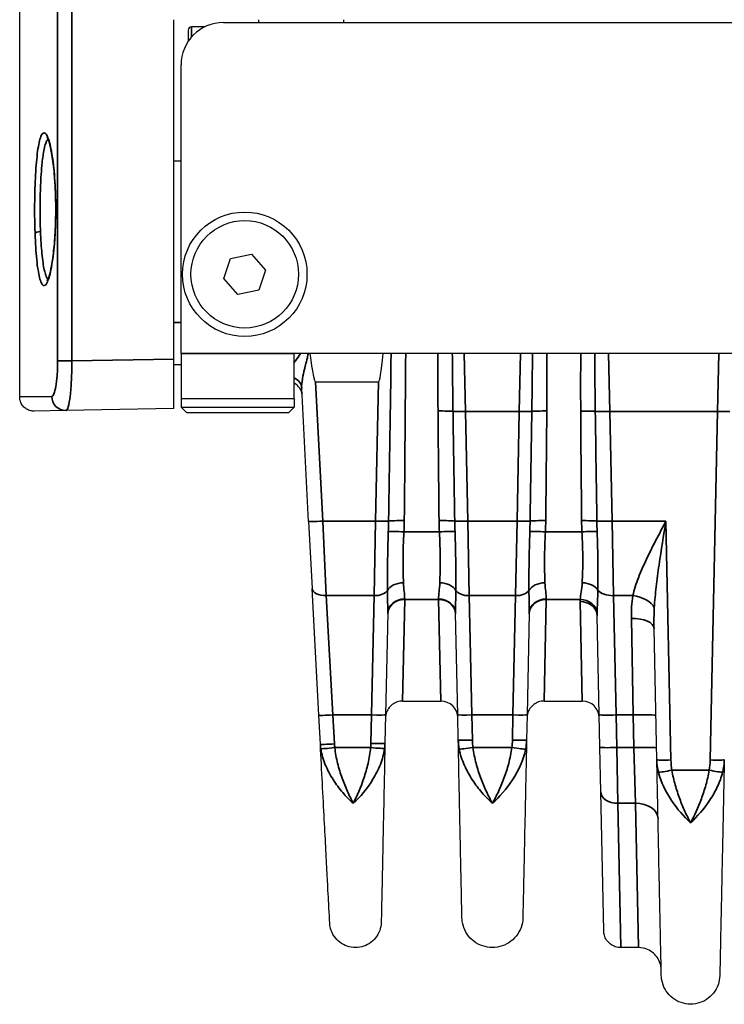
# Model space of a CAD drawing. Header units: millimetres. Extents: x 399 to 6233, y -1870 to 1602.
# Tile 66 of 256: x 4735 to 4760, y -1708 to -1673. Entities that reach past the tile are written whole.
import ezdxf

# ---------------------------------------------------------------- set-up
doc = ezdxf.new("R2010")
doc.units = ezdxf.units.MM
doc.layers.add('可見 (ISO)', color=7, linetype='Continuous', lineweight=25)
doc.layers.add('窄部可見 (ISO)', color=7, linetype='Continuous', lineweight=35)

msp = doc.modelspace()

# ---------------------------------------------------------------- linework, layer by layer
at = {"layer": '可見 (ISO)'}
for p, q in [((4734.814, -1686.78), (4734.814, -1646.365)), ((4740.264, -1685.444), (4740.264, -1673.444)), ((4743.264, -1673.544), (4743.264, -1673.444)), ((4746.264, -1673.544), (4746.264, -1673.444)), ((4741.361, -1673.694), (4740.889, -1673.694)), ((4742.014, -1673.544), (4851.514, -1673.544)), ((4740.764, -1673.819), (4740.764, -1674.215)), ((4740.514, -1685.244), (4740.514, -1675.044)), ((4740.514, -1678.444), (4740.264, -1678.444)), ((4742.267, -1681.882), (4743.003, -1681.732)), ((4743.003, -1681.732), (4743.5, -1682.295)), ((4742.029, -1682.593), (4742.267, -1681.882)), ((4743.5, -1682.295), (4743.261, -1683.006)), ((4742.526, -1683.156), (4742.029, -1682.593)), ((4743.261, -1683.006), (4742.526, -1683.156)), ((4740.514, -1685.244), (4740.514, -1686.844)), ((4849.014, -1685.244), (4744.514, -1685.244)), ((4744.514, -1686.844), (4744.514, -1685.244)), ((4740.264, -1687.194), (4740.264, -1685.444)), ((4740.514, -1685.644), (4740.264, -1685.644)), ((4745.264, -1686.244), (4747.487, -1686.244)), ((4745.023, -1691.177), (4744.776, -1686.466)), ((4744.514, -1686.844), (4740.514, -1686.844)), ((4740.514, -1686.844), (4740.514, -1687.144)), ((4744.514, -1686.844), (4744.514, -1687.144)), ((4736.448, -1687.261), (4735.323, -1687.28)), ((4740.264, -1687.194), (4736.448, -1687.261)), ((4740.514, -1687.144), (4744.514, -1687.144)), ((4740.714, -1687.344), (4740.514, -1687.144)), ((4744.314, -1687.344), (4740.714, -1687.344)), ((4744.314, -1687.344), (4744.514, -1687.144)), ((4745.023, -1691.177), (4745.147, -1693.549)), ((4757.473, -1691.495), (4757.473, -1691.495)), ((4757.554, -1691.727), (4757.554, -1691.727)), ((4745.382, -1698.031), (4745.147, -1693.549)), ((4747.815, -1694.421), (4747.74, -1698.015)), ((4750.289, -1698.015), (4750.213, -1694.421)), ((4752.815, -1694.421), (4752.74, -1698.015)), ((4755.289, -1698.014), (4755.215, -1694.517)), ((4757.322, -1699.607), (4757.225, -1694.961)), ((4748.338, -1697.531), (4749.691, -1697.531)), ((4753.338, -1697.531), (4754.691, -1697.531)), ((4745.436, -1699.057), (4745.382, -1698.031)), ((4747.74, -1698.015), (4747.719, -1699.02)), ((4750.307, -1698.907), (4750.289, -1698.015)), ((4752.74, -1698.015), (4752.721, -1698.907)), ((4755.313, -1699.165), (4755.289, -1698.014)), ((4755.346, -1700.741), (4755.313, -1699.165)), ((4755.449, -1705.657), (4755.346, -1700.741)), ((4756.678, -1706.244), (4756.049, -1706.244))]:
    msp.add_line(p, q, dxfattribs=at)
for radius in [2.2, 1.9]:
    msp.add_circle((4742.764, -1682.444), radius, dxfattribs=at)
for centre, radius, start, end in [((4742.014, -1675.044), 1.5, 90, 180), ((4740.889, -1673.819), 0.125, 90, 180), ((4744.29, -1686.744), 0.5, 3, 63.3227), ((4749.691, -1698.131), 0.6, 1.2, 90), ((4754.691, -1698.131), 0.6, 1.2, 90)]:
    msp.add_arc(centre, radius, start, end, dxfattribs=at)
for centre, major_axis, ratio, start_param, end_param in [((4744.014, -1662.371), (-1.251, 23.873), 0.020916, 2.850033, 3.140497), ((4747.987, -1662.371), (0.5, 23.873), 0.02094, 3.142031, 3.432495)]:
    msp.add_ellipse(centre, major_axis=major_axis, ratio=ratio, start_param=start_param, end_param=end_param, dxfattribs=at)
for points, knots in [([(4736.063, -1679.3), (4736.048, -1679.029), (4736.026, -1678.77), (4735.971, -1678.322), (4735.938, -1678.125), (4735.87, -1677.818), (4735.831, -1677.702), (4735.792, -1677.622), (4735.783, -1677.61), (4735.783, -1677.61)], [0, 0, 0, 0, 0.0858754, 0.0858754, 0.1703866, 0.1703866, 0.2542065, 0.2542065, 0.2878476, 0.2878476, 0.2878476, 0.2878476]), ([(4735.783, -1682.678), (4735.783, -1682.678), (4735.783, -1682.678), (4735.784, -1682.676), (4735.792, -1682.665), (4735.817, -1682.616), (4735.837, -1682.564), (4735.885, -1682.406), (4735.913, -1682.284), (4735.97, -1681.969), (4735.998, -1681.762), (4736.045, -1681.298), (4736.063, -1681.032), (4736.08, -1680.623), (4736.083, -1680.484), (4736.087, -1680.204), (4736.087, -1680.061), (4736.082, -1679.709), (4736.074, -1679.499), (4736.063, -1679.3)], [0.0444672, 0.0444672, 0.0444672, 0.0444672, 0.0460243, 0.0460243, 0.076365, 0.076365, 0.1245363, 0.1245363, 0.1916916, 0.1916916, 0.2721414, 0.2721414, 0.3564763, 0.3564763, 0.3984101, 0.3984101, 0.4409335, 0.4409335, 0.5043298, 0.5043298, 0.5043298, 0.5043298]), ([(4735.323, -1687.28), (4735.303, -1687.281), (4735.284, -1687.28), (4735.245, -1687.276), (4735.226, -1687.273), (4735.155, -1687.257), (4735.105, -1687.237), (4735.014, -1687.184), (4734.973, -1687.149), (4734.903, -1687.07), (4734.875, -1687.024), (4734.828, -1686.914), (4734.814, -1686.847), (4734.814, -1686.78)], [0, 0, 0, 0, 0.00589456, 0.00589456, 0.01170783, 0.01170783, 0.02752417, 0.02752417, 0.04334051, 0.04334051, 0.05915685, 0.05915685, 0.07907165, 0.07907165, 0.07907165, 0.07907165]), ([(4748.338, -1697.531), (4748.273, -1697.531), (4748.208, -1697.541), (4748.085, -1697.583), (4748.026, -1697.614), (4747.923, -1697.693), (4747.877, -1697.741), (4747.804, -1697.849), (4747.776, -1697.91), (4747.753, -1697.996), (4747.748, -1698.02), (4747.741, -1698.069), (4747.739, -1698.093), (4747.738, -1698.118)], [0, 0, 0, 0, 0.01938058, 0.01938058, 0.03888823, 0.03888823, 0.05839129, 0.05839129, 0.07789451, 0.07789451, 0.08520881, 0.08520881, 0.09263584, 0.09263584, 0.09263584, 0.09263584]), ([(4753.338, -1697.531), (4753.273, -1697.531), (4753.208, -1697.541), (4753.085, -1697.583), (4753.026, -1697.614), (4752.923, -1697.693), (4752.877, -1697.741), (4752.804, -1697.849), (4752.776, -1697.91), (4752.753, -1697.996), (4752.748, -1698.02), (4752.741, -1698.069), (4752.739, -1698.093), (4752.738, -1698.118)], [0, 0, 0, 0, 0.01938058, 0.01938058, 0.03888823, 0.03888823, 0.05839129, 0.05839129, 0.07789451, 0.07789451, 0.08520881, 0.08520881, 0.09263584, 0.09263584, 0.09263584, 0.09263584]), ([(4745.767, -1705.381), (4745.767, -1705.381), (4745.76, -1705.24), (4745.745, -1704.957), (4745.734, -1704.741), (4745.718, -1704.448), (4745.699, -1704.079), (4745.693, -1703.965), (4745.687, -1703.844), (4745.68, -1703.716), (4745.666, -1703.443), (4745.65, -1703.134), (4745.632, -1702.801), (4745.615, -1702.467), (4745.596, -1702.106), (4745.575, -1701.717), (4745.554, -1701.315), (4745.531, -1700.881), (4745.508, -1700.426), (4745.485, -1700.001), (4745.461, -1699.538), (4745.436, -1699.057)], [0.5000086, 0.5000086, 0.5000086, 0.5000086, 0.6175748, 0.6175748, 0.6175748, 0.7074188, 0.7074188, 0.7074188, 0.7351479, 0.7351479, 0.7351479, 0.7939344, 0.7939344, 0.7939344, 0.8527209, 0.8527209, 0.8527209, 0.9135479, 0.9135479, 0.9135479, 0.9702939, 0.9702939, 0.9702939, 0.9702939]), ([(4747.719, -1699.02), (4747.709, -1699.502), (4747.699, -1699.966), (4747.69, -1700.392), (4747.681, -1700.847), (4747.672, -1701.281), (4747.663, -1701.683), (4747.655, -1702.073), (4747.648, -1702.434), (4747.641, -1702.768), (4747.634, -1703.103), (4747.627, -1703.412), (4747.621, -1703.685), (4747.619, -1703.814), (4747.616, -1703.935), (4747.614, -1704.049), (4747.606, -1704.418), (4747.6, -1704.712), (4747.595, -1704.928), (4747.589, -1705.211), (4747.586, -1705.353), (4747.586, -1705.353)], [0.0297443, 0.0297443, 0.0297443, 0.0297443, 0.0865259, 0.0865259, 0.0865259, 0.1473087, 0.1473087, 0.1473087, 0.2060909, 0.2060909, 0.2060909, 0.2648731, 0.2648731, 0.2648731, 0.2926242, 0.2926242, 0.2926242, 0.3824374, 0.3824374, 0.3824374, 0.5, 0.5, 0.5, 0.5]), ([(4750.439, -1705.191), (4750.439, -1705.191), (4750.436, -1705.051), (4750.43, -1704.772), (4750.426, -1704.562), (4750.42, -1704.278), (4750.412, -1703.921), (4750.41, -1703.804), (4750.407, -1703.678), (4750.404, -1703.545), (4750.399, -1703.275), (4750.392, -1702.968), (4750.385, -1702.636), (4750.378, -1702.305), (4750.371, -1701.945), (4750.363, -1701.558), (4750.355, -1701.178), (4750.346, -1700.77), (4750.337, -1700.342), (4750.328, -1699.899), (4750.318, -1699.412), (4750.307, -1698.907)], [0.5000084, 0.5000084, 0.5000084, 0.5000084, 0.6176498, 0.6176498, 0.6176498, 0.7061501, 0.7061501, 0.7061501, 0.735298, 0.735298, 0.735298, 0.794122, 0.794122, 0.794122, 0.8529461, 0.8529461, 0.8529461, 0.9107639, 0.9107639, 0.9107639, 0.9705942, 0.9705942, 0.9705942, 0.9705942]), ([(4752.721, -1698.907), (4752.711, -1699.412), (4752.701, -1699.899), (4752.691, -1700.342), (4752.682, -1700.769), (4752.674, -1701.178), (4752.666, -1701.558), (4752.658, -1701.945), (4752.65, -1702.304), (4752.643, -1702.636), (4752.636, -1702.968), (4752.63, -1703.276), (4752.624, -1703.545), (4752.622, -1703.678), (4752.619, -1703.804), (4752.616, -1703.921), (4752.614, -1704.041), (4752.612, -1704.152), (4752.609, -1704.255), (4752.605, -1704.46), (4752.602, -1704.633), (4752.599, -1704.772), (4752.593, -1705.051), (4752.59, -1705.191), (4752.59, -1705.191)], [0.0294093, 0.0294093, 0.0294093, 0.0294093, 0.089244, 0.089244, 0.089244, 0.1470574, 0.1470574, 0.1470574, 0.2058814, 0.2058814, 0.2058814, 0.2647055, 0.2647055, 0.2647055, 0.2938656, 0.2938656, 0.2938656, 0.3235296, 0.3235296, 0.3235296, 0.3823536, 0.3823536, 0.3823536, 0.5, 0.5, 0.5, 0.5]), ([(4757.482, -1707.233), (4757.482, -1707.233), (4757.478, -1707.061), (4757.471, -1706.719), (4757.465, -1706.449), (4757.458, -1706.08), (4757.448, -1705.614), (4757.445, -1705.488), (4757.442, -1705.356), (4757.439, -1705.217), (4757.433, -1704.888), (4757.425, -1704.52), (4757.416, -1704.12), (4757.408, -1703.721), (4757.399, -1703.287), (4757.389, -1702.819), (4757.379, -1702.351), (4757.369, -1701.847), (4757.358, -1701.311), (4757.356, -1701.235), (4757.354, -1701.16), (4757.353, -1701.084), (4757.343, -1700.62), (4757.333, -1700.123), (4757.322, -1699.607)], [0.500008, 0.500008, 0.500008, 0.500008, 0.6183179, 0.6183179, 0.6183179, 0.7115978, 0.7115978, 0.7115978, 0.7366333, 0.7366333, 0.7366333, 0.795791, 0.795791, 0.795791, 0.8549487, 0.8549487, 0.8549487, 0.9141064, 0.9141064, 0.9141064, 0.9224137, 0.9224137, 0.9224137, 0.9732641, 0.9732641, 0.9732641, 0.9732641]), ([(4759.707, -1699.607), (4759.696, -1700.122), (4759.686, -1700.62), (4759.676, -1701.084), (4759.674, -1701.16), (4759.673, -1701.235), (4759.671, -1701.311), (4759.66, -1701.847), (4759.649, -1702.351), (4759.64, -1702.819), (4759.63, -1703.286), (4759.621, -1703.72), (4759.612, -1704.12), (4759.604, -1704.52), (4759.596, -1704.888), (4759.589, -1705.217), (4759.586, -1705.356), (4759.584, -1705.489), (4759.581, -1705.614), (4759.577, -1705.784), (4759.574, -1705.942), (4759.571, -1706.086), (4759.566, -1706.336), (4759.561, -1706.548), (4759.558, -1706.719), (4759.551, -1707.061), (4759.547, -1707.233), (4759.547, -1707.233)], [0.026741, 0.026741, 0.026741, 0.026741, 0.0775937, 0.0775937, 0.0775937, 0.0858987, 0.0858987, 0.0858987, 0.1450564, 0.1450564, 0.1450564, 0.2042141, 0.2042141, 0.2042141, 0.2633718, 0.2633718, 0.2633718, 0.2884178, 0.2884178, 0.2884178, 0.3225295, 0.3225295, 0.3225295, 0.3816871, 0.3816871, 0.3816871, 0.5, 0.5, 0.5, 0.5]), ([(4747.586, -1705.353), (4747.584, -1705.451), (4747.566, -1705.549), (4747.5, -1705.734), (4747.45, -1705.823), (4747.328, -1705.977), (4747.253, -1706.045), (4747.087, -1706.152), (4746.994, -1706.192), (4746.803, -1706.241), (4746.702, -1706.249), (4746.505, -1706.233), (4746.407, -1706.209), (4746.226, -1706.131), (4746.141, -1706.076), (4745.994, -1705.944), (4745.931, -1705.865), (4745.834, -1705.693), (4745.8, -1705.598), (4745.774, -1705.461), (4745.769, -1705.421), (4745.767, -1705.381)], [0, 0, 0, 0, 0.0293441, 0.0293441, 0.0589424, 0.0589424, 0.0885315, 0.0885315, 0.1181209, 0.1181209, 0.1477103, 0.1477103, 0.1772997, 0.1772997, 0.206889, 0.206889, 0.2364784, 0.2364784, 0.2660678, 0.2660678, 0.2781075, 0.2781075, 0.2781075, 0.2781075]), ([(4752.59, -1705.191), (4752.587, -1705.306), (4752.566, -1705.423), (4752.487, -1705.642), (4752.429, -1705.746), (4752.284, -1705.929), (4752.195, -1706.009), (4751.999, -1706.135), (4751.89, -1706.183), (4751.664, -1706.24), (4751.544, -1706.25), (4751.312, -1706.231), (4751.196, -1706.202), (4750.982, -1706.11), (4750.881, -1706.045), (4750.708, -1705.889), (4750.633, -1705.796), (4750.519, -1705.593), (4750.478, -1705.48), (4750.446, -1705.308), (4750.44, -1705.249), (4750.439, -1705.191)], [0, 0, 0, 0, 0.0347021, 0.0347021, 0.0696781, 0.0696781, 0.1046442, 0.1046442, 0.1396106, 0.1396106, 0.174577, 0.174577, 0.2095434, 0.2095434, 0.2445098, 0.2445098, 0.2794763, 0.2794763, 0.3144427, 0.3144427, 0.3320165, 0.3320165, 0.3320165, 0.3320165]), ([(4756.049, -1706.244), (4755.984, -1706.244), (4755.918, -1706.233), (4755.796, -1706.192), (4755.737, -1706.161), (4755.633, -1706.082), (4755.587, -1706.033), (4755.515, -1705.926), (4755.487, -1705.865), (4755.463, -1705.779), (4755.458, -1705.755), (4755.451, -1705.706), (4755.449, -1705.681), (4755.449, -1705.657)], [0.00000114, 0.00000114, 0.00000114, 0.00000114, 0.01938058, 0.01938058, 0.03888823, 0.03888823, 0.05839129, 0.05839129, 0.07789451, 0.07789451, 0.08520881, 0.08520881, 0.09263584, 0.09263584, 0.09263584, 0.09263584]), ([(4757.477, -1707.027), (4757.476, -1706.975), (4757.47, -1706.923), (4757.441, -1706.789), (4757.409, -1706.709), (4757.323, -1706.564), (4757.268, -1706.497), (4757.141, -1706.386), (4757.067, -1706.34), (4756.892, -1706.266), (4756.784, -1706.244), (4756.678, -1706.244)], [0, 0, 0, 0, 0.0156464, 0.0156464, 0.0409526, 0.0409526, 0.0662587, 0.0662587, 0.0915649, 0.0915649, 0.1234285, 0.1234285, 0.1234285, 0.1234285]), ([(4759.547, -1707.233), (4759.545, -1707.344), (4759.524, -1707.456), (4759.449, -1707.666), (4759.393, -1707.766), (4759.253, -1707.941), (4759.168, -1708.018), (4758.98, -1708.14), (4758.875, -1708.186), (4758.658, -1708.24), (4758.543, -1708.25), (4758.32, -1708.232), (4758.209, -1708.204), (4758.003, -1708.115), (4757.906, -1708.053), (4757.74, -1707.904), (4757.668, -1707.814), (4757.559, -1707.619), (4757.52, -1707.511), (4757.489, -1707.345), (4757.483, -1707.289), (4757.482, -1707.233)], [0, 0, 0, 0, 0.0333171, 0.0333171, 0.0669022, 0.0669022, 0.1004777, 0.1004777, 0.1340536, 0.1340536, 0.1676294, 0.1676294, 0.2012052, 0.2012052, 0.234781, 0.234781, 0.2683568, 0.2683568, 0.3019326, 0.3019326, 0.3188115, 0.3188115, 0.3188115, 0.3188115])]:
    msp.add_open_spline(points, degree=3, knots=knots, dxfattribs=at)
at = {"layer": '窄部可見 (ISO)'}
for p, q in [((4736.154, -1685.507), (4736.154, -1627.931)), ((4736.655, -1627.931), (4736.655, -1685.507)), ((4740.889, -1674.052), (4740.889, -1673.694)), ((4740.264, -1684.144), (4740.514, -1684.144)), ((4744.514, -1685.244), (4740.514, -1685.244)), ((4750.564, -1687.291), (4750.521, -1685.244)), ((4752.508, -1685.244), (4752.465, -1687.291)), ((4755.664, -1687.291), (4755.621, -1685.244)), ((4759.508, -1685.244), (4759.465, -1687.291)), ((4736.655, -1685.507), (4736.154, -1685.507)), ((4736.655, -1685.507), (4740.264, -1685.444)), ((4745.264, -1686.244), (4745.522, -1691.168)), ((4747.384, -1691.168), (4747.487, -1686.244)), ((4735.946, -1686.761), (4734.814, -1686.78)), ((4752.465, -1687.291), (4750.564, -1687.291)), ((4750.564, -1687.291), (4750.645, -1691.168)), ((4752.384, -1691.168), (4752.465, -1687.291)), ((4759.465, -1687.291), (4755.664, -1687.291)), ((4755.664, -1687.291), (4755.745, -1691.168)), ((4759.207, -1699.613), (4759.465, -1687.291)), ((4745.522, -1691.168), (4747.384, -1691.168)), ((4745.647, -1693.804), (4745.522, -1691.168)), ((4747.384, -1691.168), (4747.334, -1693.804)), ((4750.645, -1691.168), (4752.384, -1691.168)), ((4750.695, -1693.804), (4750.645, -1691.168)), ((4752.384, -1691.168), (4752.334, -1693.804)), ((4755.745, -1691.168), (4757.645, -1691.168)), ((4755.793, -1693.804), (4755.745, -1691.168)), ((4757.645, -1691.168), (4757.822, -1699.613)), ((4747.837, -1691.506), (4747.837, -1691.506)), ((4748.388, -1691.547), (4749.641, -1691.547)), ((4750.192, -1691.506), (4750.192, -1691.506)), ((4752.837, -1691.506), (4752.837, -1691.506)), ((4753.388, -1691.547), (4754.677, -1691.547)), ((4755.213, -1691.506), (4755.213, -1691.506)), ((4757.36, -1691.767), (4757.36, -1691.767)), ((4747.806, -1693.34), (4747.806, -1693.34)), ((4750.223, -1693.34), (4750.223, -1693.34)), ((4752.806, -1693.34), (4752.806, -1693.34)), ((4755.242, -1693.34), (4755.242, -1693.34)), ((4756.587, -1693.411), (4756.587, -1693.411)), ((4745.647, -1693.804), (4747.334, -1693.804)), ((4745.647, -1693.804), (4745.881, -1698.022)), ((4747.24, -1698.022), (4747.334, -1693.804)), ((4748.415, -1693.94), (4748.338, -1697.531)), ((4748.415, -1693.94), (4748.415, -1693.923)), ((4749.614, -1693.94), (4748.415, -1693.94)), ((4749.613, -1693.923), (4749.614, -1693.94)), ((4749.614, -1693.94), (4749.691, -1697.531)), ((4750.695, -1693.804), (4752.334, -1693.804)), ((4750.695, -1693.804), (4750.788, -1698.022)), ((4752.24, -1698.022), (4752.334, -1693.804)), ((4753.415, -1693.94), (4753.338, -1697.531)), ((4753.415, -1693.94), (4753.415, -1693.923)), ((4754.616, -1693.94), (4753.415, -1693.94)), ((4755.793, -1693.804), (4756.475, -1693.804)), ((4755.793, -1693.804), (4755.888, -1698.022)), ((4754.615, -1694.014), (4754.691, -1697.531)), ((4756.489, -1698.022), (4756.425, -1694.608)), ((4747.24, -1698.022), (4745.881, -1698.022)), ((4745.881, -1698.022), (4745.935, -1699.047)), ((4747.219, -1699.026), (4747.24, -1698.022)), ((4752.24, -1698.022), (4750.788, -1698.022)), ((4750.788, -1698.022), (4750.807, -1698.913)), ((4752.222, -1698.913), (4752.24, -1698.022)), ((4756.489, -1698.022), (4755.888, -1698.022)), ((4755.888, -1698.022), (4755.913, -1699.174)), ((4756.513, -1699.174), (4756.489, -1698.022)), ((4745.946, -1699.174), (4747.211, -1699.174)), ((4750.828, -1699.174), (4752.2, -1699.174)), ((4755.913, -1699.174), (4756.513, -1699.174)), ((4755.913, -1699.174), (4755.946, -1701.143)), ((4756.513, -1699.174), (4756.566, -1701.143)), ((4757.858, -1699.976), (4759.171, -1699.976)), ((4756.566, -1701.143), (4755.946, -1701.143)), ((4755.946, -1701.143), (4756.049, -1706.244)), ((4756.678, -1706.244), (4756.566, -1701.143))]:
    msp.add_line(p, q, dxfattribs=at)
for centre, major_axis, ratio, start_param, end_param in [((4736.263, -1679.288), (-0.2, -0.011), 0.316167, 6.108572, 6.283185), ((4735.556, -1681), (-0.2, -0.007), 0.316489, 4.735761, 6.168319), ((4747.012, -1708.901), (0.964, 45.999), 0.010868, 5.108392, 5.252796), ((4744.277, -1686.492), (0.499, 0.026), 0.873657, 0, 1.029459), ((4736.44, -1686.761), (0.009, -0.5), 0.98763, 4.695152, 6.283185), ((4749.593, -1687.311), (0.6, 0.005), 0.058756, 0.488652, 1.570312), ((4750.371, -1699.832), (0.529, -32.381), 0.019208, 4.313885, 4.44068), ((4750.564, -1687.273), (-0.5, -0.01), 0.034892, 0.488057, 1.570065), ((7878.044, -1639.928), (-3128.226, 18.641), 0.998953, 0.021122, 0.022363), ((4752.465, -1687.273), (0.5, -0.01), 0.034892, 4.71312, 5.795128), ((1624.984, -1639.928), (3128.226, 18.641), 0.998953, 6.260823, 6.262063), ((4753.436, -1687.311), (0.6, -0.005), 0.058756, 1.57128, 2.65294), ((4752.658, -1699.832), (-0.529, -32.381), 0.019208, 1.842505, 1.969301), ((4754.634, -1687.313), (0.6, 0.004), 0.058757, 0.539472, 1.570406), ((4755.509, -1702.383), (0.566, -35.382), 0.019792, 4.270991, 4.389097), ((4755.664, -1687.27), (-0.6, -0.013), 0.034892, 0.538802, 1.570065), ((7615.135, -1647.915), (-2860.217, 15.262), 0.998902, 0.019124, 0.020481), ((4759.465, -1687.273), (0.5, -0.01), 0.034892, 4.71312, 5.795128), ((4745.522, -1691.151), (-0.499, -0.026), 0.034852, 0, 1.56897), ((4747.384, -1691.151), (0.5, -0.01), 0.034892, 4.71312, 5.888413), ((4744.834, -1690.756), (-0.015, 8.387), 0.359374, 4.617716, 4.662757), ((4748.399, -1691.187), (0.6, -0.007), 0.058755, 1.571441, 2.746354), ((4736.721, -1691.025), (11.679, 0), 0.998272, 6.238419, 6.272371), ((4749.63, -1691.187), (0.6, 0.007), 0.058755, 0.395239, 1.570152), ((4761.308, -1691.025), (-11.679, 0), 0.998272, 0.010815, 0.044766), ((4750.645, -1691.151), (-0.5, -0.01), 0.034892, 0.394772, 1.570065), ((4753.195, -1690.756), (-0.015, -8.387), 0.359374, 4.762021, 4.807062), ((4752.384, -1691.151), (0.5, -0.01), 0.034892, 4.71312, 5.888413), ((4749.834, -1690.756), (-0.015, 8.387), 0.359374, 4.617716, 4.662757), ((4753.399, -1691.187), (0.6, -0.007), 0.058755, 1.571441, 2.746354), ((4741.72, -1691.025), (11.679, 0), 0.998272, 6.23842, 6.27237), ((4754.665, -1691.188), (0.6, 0.006), 0.058756, 0.451486, 1.570247), ((4764.735, -1691.06), (-10.07, 0), 0.998272, 0.009209, 0.048451), ((4755.745, -1691.147), (-0.6, -0.013), 0.034892, 0.450943, 1.570065), ((4759.376, -1690.744), (-0.098, -8.678), 0.48068, 4.766605, 4.809703), ((4748.388, -1691.582), (0.599, -0.027), 0.058699, 1.573438, 2.74251), ((4749.641, -1691.582), (0.599, 0.027), 0.058699, 0.399082, 1.568154), ((4753.388, -1691.582), (0.599, -0.027), 0.058699, 1.573438, 2.74251), ((4754.677, -1691.582), (0.599, 0.029), 0.058689, 0.454485, 1.567938), ((4745.647, -1693.523), (-0.499, -0.026), 0.561617, 0, 1.541372), ((4747.334, -1693.523), (0.5, -0.01), 0.56206, 4.724162, 5.958793), ((4748.372, -1693.742), (-0.6, -0.02), 0.658485, 4.690186, 5.92531), ((4749.656, -1693.742), (0.6, -0.02), 0.658485, 0.357875, 1.592999), ((4750.695, -1693.523), (-0.5, -0.01), 0.56206, 0.324392, 1.559023), ((4752.334, -1693.523), (0.5, -0.01), 0.56206, 4.724162, 5.958793), ((4753.372, -1693.742), (-0.6, -0.02), 0.658485, 4.690186, 5.92531), ((4754.686, -1693.743), (0.599, -0.027), 0.65857, 0.424468, 1.600429), ((4755.793, -1693.467), (-0.6, -0.013), 0.56206, 0.384076, 1.559023), ((4748.415, -1694.434), (-0.6, 0.013), 0.850862, 4.73021, 6.283185), ((4748.415, -1694.454), (-0.6, 0.013), 0.856313, 4.730324, 6.283185), ((4749.613, -1694.434), (0.6, 0.013), 0.850862, 0, 1.552975), ((4749.614, -1694.454), (0.6, 0.013), 0.856313, 0, 1.552861), ((4753.415, -1694.434), (-0.6, 0.013), 0.850862, 4.73021, 6.283185), ((4753.415, -1694.454), (-0.6, 0.013), 0.856313, 4.730324, 6.283185), ((4754.616, -1694.454), (0.599, -0.028), 0.856112, 0.114309, 1.610957), ((4756.475, -1694.254), (0.786, -0.15), 0.555227, 0.385484, 1.676699), ((4754.615, -1694.53), (0.6, 0.013), 0.859283, 0, 1.552799), ((4756.425, -1694.978), (0.8, 0.017), 0.461544, 0, 1.561129), ((4745.881, -1698.005), (-0.499, -0.026), 0.034852, 0, 1.56897), ((4747.24, -1698.005), (0.5, -0.01), 0.034892, 4.71312, 6.283185), ((4750.788, -1698.005), (-0.5, -0.01), 0.034892, 0, 1.570065), ((4752.24, -1698.005), (0.5, -0.01), 0.034892, 4.71312, 6.283185), ((4755.888, -1698.001), (-0.6, -0.013), 0.034892, 0, 1.570065), ((4756.489, -1698.05), (0.8, 0.017), 0.034892, 0, 1.570065), ((4745.946, -1699.156), (-0.497, -0.058), 0.034667, 0.090491, 1.566771), ((4747.941, -1698.943), (-2.009, 0), 0.999391, 0.052053, 0.11526), ((4745.218, -1698.985), (2.002, 0), 0.999391, 6.188683, 6.262618), ((4747.211, -1699.156), (0.498, -0.047), 0.034742, 4.715698, 6.177664), ((4750.828, -1699.156), (-0.495, -0.072), 0.034539, 0.169758, 1.565787), ((4752.2, -1699.156), (0.495, -0.072), 0.034539, 4.717398, 6.113427), ((4755.913, -1699.153), (-0.6, -0.013), 0.034892, 0, 1.570065), ((4756.513, -1699.202), (0.8, 0.017), 0.034892, 0, 1.570065), ((4757.858, -1699.958), (-0.492, -0.09), 0.034327, 0.235733, 1.564495), ((4759.171, -1699.958), (0.492, -0.09), 0.034327, 4.71869, 6.047452), ((4746.703, -1700.314), (0.499, 0.026), 0.690964, 3.789988, 3.790064), ((4746.492, -1700.314), (0.5, -0.01), 0.691383, 5.56936, 5.569417), ((4751.537, -1700.314), (0.5, 0.01), 0.691381, 4.073278, 4.073377), ((4751.492, -1700.314), (0.5, -0.01), 0.691379, 5.351397, 5.351499), ((4755.946, -1700.728), (-0.6, -0.013), 0.69138, 0, 1.556315), ((4756.566, -1701.697), (0.8, 0.017), 0.69138, 0, 1.556315)]:
    msp.add_ellipse(centre, major_axis=major_axis, ratio=ratio, start_param=start_param, end_param=end_param, dxfattribs=at)
for points, knots in [([(4735.357, -1681), (4735.351, -1680.83), (4735.346, -1680.656), (4735.341, -1680.301), (4735.341, -1680.12), (4735.344, -1679.765), (4735.347, -1679.591), (4735.358, -1679.249), (4735.365, -1679.081), (4735.382, -1678.766), (4735.393, -1678.617), (4735.418, -1678.336), (4735.433, -1678.208), (4735.464, -1677.979), (4735.482, -1677.877), (4735.52, -1677.703), (4735.54, -1677.632), (4735.583, -1677.523), (4735.606, -1677.484), (4735.653, -1677.441), (4735.677, -1677.437), (4735.726, -1677.463), (4735.752, -1677.493), (4735.801, -1677.586), (4735.825, -1677.649), (4735.874, -1677.808), (4735.897, -1677.901), (4735.94, -1678.116), (4735.961, -1678.238), (4735.998, -1678.505), (4736.015, -1678.649), (4736.044, -1678.955), (4736.056, -1679.12), (4736.066, -1679.288)], [0.016605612, 0.016605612, 0.016605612, 0.016605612, 0.017142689, 0.017142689, 0.017679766, 0.017679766, 0.018216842, 0.018216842, 0.018753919, 0.018753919, 0.019290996, 0.019290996, 0.019828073, 0.019828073, 0.020365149, 0.020365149, 0.020902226, 0.020902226, 0.021439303, 0.021439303, 0.02197638, 0.02197638, 0.022513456, 0.022513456, 0.023050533, 0.023050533, 0.02358761, 0.02358761, 0.024124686, 0.024124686, 0.024661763, 0.024661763, 0.02519884, 0.02519884, 0.02519884, 0.02519884]), ([(4735.814, -1677.668), (4735.812, -1677.67), (4735.81, -1677.672), (4735.808, -1677.674), (4735.789, -1677.695), (4735.77, -1677.727), (4735.753, -1677.769), (4735.751, -1677.773), (4735.749, -1677.777), (4735.747, -1677.781), (4735.728, -1677.829), (4735.71, -1677.888), (4735.693, -1677.96), (4735.693, -1677.962), (4735.692, -1677.964), (4735.692, -1677.966), (4735.675, -1678.037), (4735.66, -1678.118), (4735.646, -1678.209), (4735.644, -1678.222), (4735.642, -1678.235), (4735.64, -1678.248), (4735.627, -1678.33), (4735.616, -1678.42), (4735.606, -1678.517), (4735.603, -1678.545), (4735.6, -1678.574), (4735.597, -1678.604), (4735.584, -1678.734), (4735.574, -1678.872), (4735.565, -1679.019), (4735.56, -1679.102), (4735.556, -1679.188), (4735.552, -1679.276), (4735.549, -1679.343), (4735.546, -1679.411), (4735.544, -1679.479), (4735.539, -1679.638), (4735.536, -1679.799), (4735.534, -1679.963), (4735.534, -1680.023), (4735.533, -1680.084), (4735.533, -1680.144)], [0.011983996, 0.011983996, 0.011983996, 0.011983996, 0.012026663, 0.012026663, 0.012026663, 0.012432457, 0.012432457, 0.012432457, 0.012471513, 0.012471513, 0.012471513, 0.012916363, 0.012916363, 0.012916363, 0.012928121, 0.012928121, 0.012928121, 0.013361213, 0.013361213, 0.013361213, 0.013423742, 0.013423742, 0.013423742, 0.013806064, 0.013806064, 0.013806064, 0.013919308, 0.013919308, 0.013919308, 0.014415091, 0.014415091, 0.014415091, 0.014695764, 0.014695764, 0.014695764, 0.014909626, 0.014909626, 0.014909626, 0.015405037, 0.015405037, 0.015405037, 0.015585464, 0.015585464, 0.015585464, 0.015585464]), ([(4736.066, -1679.288), (4736.075, -1679.457), (4736.082, -1679.633), (4736.089, -1679.986), (4736.09, -1680.163), (4736.086, -1680.518), (4736.08, -1680.695), (4736.065, -1681.036), (4736.054, -1681.202), (4736.027, -1681.521), (4736.012, -1681.669), (4735.976, -1681.947), (4735.956, -1682.077), (4735.914, -1682.307), (4735.892, -1682.408), (4735.845, -1682.581), (4735.82, -1682.653), (4735.746, -1682.818), (4735.696, -1682.863), (4735.624, -1682.826), (4735.601, -1682.796), (4735.557, -1682.703), (4735.536, -1682.641), (4735.496, -1682.484), (4735.478, -1682.389), (4735.444, -1682.173), (4735.429, -1682.052), (4735.402, -1681.785), (4735.391, -1681.638), (4735.371, -1681.331), (4735.363, -1681.17), (4735.357, -1681)], [0.008006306, 0.008006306, 0.008006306, 0.008006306, 0.008543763, 0.008543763, 0.009081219, 0.009081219, 0.009618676, 0.009618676, 0.010156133, 0.010156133, 0.010693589, 0.010693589, 0.011231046, 0.011231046, 0.011768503, 0.011768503, 0.012305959, 0.012305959, 0.013380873, 0.013380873, 0.013918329, 0.013918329, 0.014455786, 0.014455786, 0.014993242, 0.014993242, 0.015530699, 0.015530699, 0.016068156, 0.016068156, 0.016605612, 0.016605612, 0.016605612, 0.016605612]), ([(4735.533, -1680.144), (4735.533, -1680.279), (4735.535, -1680.414), (4735.54, -1680.679), (4735.544, -1680.809), (4735.549, -1680.937)], [0.0155854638, 0.0155854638, 0.0155854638, 0.0155854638, 0.015987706, 0.015987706, 0.0163899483, 0.0163899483, 0.0163899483, 0.0163899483]), ([(4735.549, -1680.937), (4735.56, -1681.219), (4735.577, -1681.478), (4735.611, -1681.826), (4735.624, -1681.931), (4735.652, -1682.124), (4735.667, -1682.211), (4735.701, -1682.364), (4735.718, -1682.428), (4735.756, -1682.532), (4735.776, -1682.573), (4735.802, -1682.608), (4735.808, -1682.615), (4735.814, -1682.62)], [0.000541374, 0.000541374, 0.000541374, 0.000541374, 0.001431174, 0.001431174, 0.001876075, 0.001876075, 0.002320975, 0.002320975, 0.002765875, 0.002765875, 0.003210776, 0.003210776, 0.003334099, 0.003334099, 0.003334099, 0.003334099]), ([(4744.514, -1685.557), (4744.528, -1685.537), (4744.542, -1685.518), (4744.556, -1685.498), (4744.615, -1685.415), (4744.678, -1685.331), (4744.739, -1685.244)], [0.0007788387, 0.0007788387, 0.0007788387, 0.0007788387, 0.0008591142, 0.0008591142, 0.0008591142, 0.0011918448, 0.0011918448, 0.0011918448, 0.0011918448]), ([(4745.011, -1685.244), (4745.01, -1685.25), (4745.008, -1685.256), (4745.007, -1685.262), (4744.994, -1685.32), (4744.98, -1685.378), (4744.966, -1685.436), (4744.962, -1685.451), (4744.958, -1685.466), (4744.954, -1685.482), (4744.941, -1685.535), (4744.928, -1685.588), (4744.915, -1685.641), (4744.912, -1685.654), (4744.908, -1685.668), (4744.905, -1685.681), (4744.902, -1685.693), (4744.899, -1685.706), (4744.896, -1685.718), (4744.894, -1685.726), (4744.893, -1685.733), (4744.891, -1685.74), (4744.886, -1685.76), (4744.881, -1685.779), (4744.877, -1685.799), (4744.85, -1685.912), (4744.826, -1686.022), (4744.807, -1686.13), (4744.805, -1686.136), (4744.804, -1686.142), (4744.803, -1686.148), (4744.784, -1686.261), (4744.771, -1686.368), (4744.776, -1686.466)], [0.000186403, 0.000186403, 0.000186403, 0.000186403, 0.000205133, 0.000205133, 0.000205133, 0.000386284, 0.000386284, 0.000386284, 0.000434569, 0.000434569, 0.000434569, 0.000603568, 0.000603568, 0.000603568, 0.000645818, 0.000645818, 0.000645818, 0.00068593, 0.00068593, 0.00068593, 0.000709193, 0.000709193, 0.000709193, 0.000772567, 0.000772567, 0.000772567, 0.001138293, 0.001138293, 0.001138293, 0.001158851, 0.001158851, 0.001158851, 0.001545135, 0.001545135, 0.001545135, 0.001545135]), ([(4750.098, -1685.244), (4750.101, -1685.563), (4750.104, -1685.882), (4750.108, -1686.202), (4750.112, -1686.565), (4750.117, -1686.928), (4750.122, -1687.291)], [0.000041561, 0.000041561, 0.000041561, 0.000041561, 0.001000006, 0.001000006, 0.001000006, 0.00208995, 0.00208995, 0.00208995, 0.00208995]), ([(4752.906, -1687.291), (4752.911, -1686.958), (4752.916, -1686.625), (4752.92, -1686.292), (4752.924, -1685.942), (4752.928, -1685.593), (4752.931, -1685.244)], [0, 0, 0, 0, 0.001000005, 0.001000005, 0.001000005, 0.002048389, 0.002048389, 0.002048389, 0.002048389]), ([(4755.129, -1685.244), (4755.131, -1685.63), (4755.134, -1686.016), (4755.138, -1686.403), (4755.141, -1686.699), (4755.145, -1686.995), (4755.149, -1687.291)], [0.000040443, 0.000040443, 0.000040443, 0.000040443, 0.00120001, 0.00120001, 0.00120001, 0.00208952, 0.00208952, 0.00208952, 0.00208952]), ([(4735.946, -1686.761), (4735.972, -1686.76), (4735.998, -1686.727), (4736.023, -1686.665), (4736.048, -1686.603), (4736.071, -1686.51), (4736.09, -1686.395), (4736.1, -1686.337), (4736.109, -1686.273), (4736.117, -1686.204), (4736.125, -1686.136), (4736.132, -1686.065), (4736.137, -1685.989), (4736.148, -1685.837), (4736.154, -1685.674), (4736.154, -1685.507)], [0, 0, 0, 0, 0.000496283, 0.000496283, 0.000496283, 0.000992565, 0.000992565, 0.000992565, 0.001242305, 0.001242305, 0.001242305, 0.001488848, 0.001488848, 0.001488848, 0.00198513, 0.00198513, 0.00198513, 0.00198513]), ([(4736.655, -1685.507), (4736.656, -1685.623), (4736.655, -1685.737), (4736.653, -1685.849), (4736.65, -1685.961), (4736.646, -1686.073), (4736.641, -1686.179), (4736.636, -1686.285), (4736.63, -1686.385), (4736.622, -1686.481), (4736.615, -1686.576), (4736.606, -1686.666), (4736.596, -1686.747), (4736.577, -1686.908), (4736.553, -1687.038), (4736.528, -1687.126), (4736.503, -1687.213), (4736.476, -1687.26), (4736.448, -1687.261)], [0, 0, 0, 0, 0.000342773, 0.000342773, 0.000342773, 0.000685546, 0.000685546, 0.000685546, 0.001028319, 0.001028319, 0.001028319, 0.001371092, 0.001371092, 0.001371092, 0.002056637, 0.002056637, 0.002056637, 0.002742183, 0.002742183, 0.002742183, 0.002742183]), ([(4756.475, -1693.804), (4756.521, -1693.597), (4756.59, -1693.387), (4756.673, -1693.173), (4756.757, -1692.956), (4756.855, -1692.735), (4756.959, -1692.514), (4757.065, -1692.291), (4757.177, -1692.067), (4757.293, -1691.841), (4757.408, -1691.619), (4757.527, -1691.393), (4757.645, -1691.168)], [0, 0, 0, 0, 0.000755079, 0.000755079, 0.000755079, 0.001517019, 0.001517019, 0.001517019, 0.002289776, 0.002289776, 0.002289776, 0.003053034, 0.003053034, 0.003053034, 0.003053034]), ([(4757.645, -1691.168), (4757.561, -1691.682), (4757.478, -1692.196), (4757.404, -1692.707), (4757.403, -1692.713), (4757.402, -1692.719), (4757.401, -1692.725), (4757.364, -1692.98), (4757.33, -1693.238), (4757.301, -1693.491), (4757.273, -1693.739), (4757.249, -1693.984), (4757.234, -1694.229)], [-0.000015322, -0.000015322, -0.000015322, -0.000015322, 0.001547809, 0.001547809, 0.001547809, 0.001566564, 0.001566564, 0.001566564, 0.002347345, 0.002347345, 0.002347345, 0.00311094, 0.00311094, 0.00311094, 0.00311094]), ([(4747.806, -1693.623), (4747.805, -1693.322), (4747.805, -1692.995), (4747.81, -1692.642), (4747.815, -1692.289), (4747.824, -1691.922), (4747.836, -1691.544)], [0, 0, 0, 0, 0.001125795, 0.001125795, 0.001125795, 0.00225159, 0.00225159, 0.00225159, 0.00225159]), ([(4748.388, -1691.547), (4748.37, -1691.879), (4748.359, -1692.202), (4748.357, -1692.51), (4748.356, -1692.817), (4748.362, -1693.096), (4748.372, -1693.347)], [0, 0, 0, 0, 0.000987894, 0.000987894, 0.000987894, 0.001975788, 0.001975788, 0.001975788, 0.001975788]), ([(4749.656, -1693.347), (4749.666, -1693.096), (4749.673, -1692.814), (4749.671, -1692.507), (4749.669, -1692.199), (4749.659, -1691.879), (4749.641, -1691.547)], [0, 0, 0, 0, 0.000987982, 0.000987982, 0.000987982, 0.001975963, 0.001975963, 0.001975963, 0.001975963]), ([(4750.193, -1691.544), (4750.205, -1691.921), (4750.214, -1692.288), (4750.223, -1692.993), (4750.224, -1693.322), (4750.223, -1693.623)], [0, 0, 0, 0, 0.001138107, 0.001138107, 0.002276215, 0.002276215, 0.002276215, 0.002276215]), ([(4752.806, -1693.623), (4752.805, -1693.322), (4752.805, -1692.995), (4752.81, -1692.642), (4752.815, -1692.289), (4752.824, -1691.922), (4752.836, -1691.544)], [0, 0, 0, 0, 0.001125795, 0.001125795, 0.001125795, 0.00225159, 0.00225159, 0.00225159, 0.00225159]), ([(4753.388, -1691.547), (4753.37, -1691.879), (4753.359, -1692.202), (4753.357, -1692.51), (4753.356, -1692.817), (4753.362, -1693.096), (4753.372, -1693.347)], [0, 0, 0, 0, 0.000987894, 0.000987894, 0.000987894, 0.001975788, 0.001975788, 0.001975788, 0.001975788]), ([(4754.686, -1693.348), (4754.7, -1693.101), (4754.709, -1692.814), (4754.707, -1692.206), (4754.696, -1691.879), (4754.677, -1691.547)], [0.000931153, 0.000931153, 0.000931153, 0.000931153, 0.001928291, 0.001928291, 0.002925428, 0.002925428, 0.002925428, 0.002925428]), ([(4755.215, -1691.541), (4755.228, -1691.915), (4755.237, -1692.284), (4755.241, -1692.631), (4755.245, -1692.979), (4755.244, -1693.31), (4755.24, -1693.605)], [0, 0, 0, 0, 0.001126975, 0.001126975, 0.001126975, 0.002257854, 0.002257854, 0.002257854, 0.002257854]), ([(4747.815, -1694.421), (4747.818, -1694.298), (4747.815, -1694.172), (4747.812, -1694.043), (4747.809, -1693.905), (4747.806, -1693.765), (4747.806, -1693.623)], [0.000000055, 0.000000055, 0.000000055, 0.000000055, 0.000500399, 0.000500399, 0.000500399, 0.001035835, 0.001035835, 0.001035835, 0.001035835]), ([(4748.372, -1693.347), (4748.377, -1693.46), (4748.388, -1693.564), (4748.398, -1693.66), (4748.408, -1693.757), (4748.417, -1693.844), (4748.415, -1693.923)], [0, 0, 0, 0, 0.000446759, 0.000446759, 0.000446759, 0.000893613, 0.000893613, 0.000893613, 0.000893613]), ([(4749.613, -1693.923), (4749.611, -1693.844), (4749.621, -1693.757), (4749.631, -1693.66), (4749.641, -1693.564), (4749.652, -1693.46), (4749.656, -1693.347)], [0, 0, 0, 0, 0.000446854, 0.000446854, 0.000446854, 0.000893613, 0.000893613, 0.000893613, 0.000893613]), ([(4750.223, -1693.623), (4750.222, -1693.765), (4750.219, -1693.905), (4750.216, -1694.043), (4750.214, -1694.172), (4750.211, -1694.298), (4750.213, -1694.421)], [0, 0, 0, 0, 0.000535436, 0.000535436, 0.000535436, 0.00103578, 0.00103578, 0.00103578, 0.00103578]), ([(4752.815, -1694.421), (4752.818, -1694.298), (4752.815, -1694.172), (4752.812, -1694.043), (4752.809, -1693.905), (4752.806, -1693.765), (4752.806, -1693.623)], [0.000000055, 0.000000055, 0.000000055, 0.000000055, 0.000500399, 0.000500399, 0.000500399, 0.001035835, 0.001035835, 0.001035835, 0.001035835]), ([(4753.372, -1693.347), (4753.377, -1693.46), (4753.388, -1693.564), (4753.398, -1693.66), (4753.408, -1693.757), (4753.417, -1693.844), (4753.415, -1693.923)], [0, 0, 0, 0, 0.000446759, 0.000446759, 0.000446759, 0.000893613, 0.000893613, 0.000893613, 0.000893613]), ([(4745.935, -1699.047), (4745.805, -1699.054), (4745.675, -1699.059), (4745.582, -1699.061), (4745.49, -1699.062), (4745.436, -1699.061), (4745.436, -1699.057)], [0, 0, 0, 0, 0.5, 0.5, 0.5, 1, 1, 1, 1]), ([(4745.451, -1699.215), (4745.444, -1699.162), (4745.439, -1699.109), (4745.436, -1699.056), (4745.436, -1699.056), (4745.436, -1699.057)], [0, 0, 0, 0, 0.0001650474, 0.0001650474, 0.0001651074, 0.0001651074, 0.0001651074, 0.0001651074]), ([(4745.946, -1699.174), (4745.964, -1699.365), (4746, -1699.55), (4746.045, -1699.731), (4746.09, -1699.912), (4746.145, -1700.087), (4746.205, -1700.253), (4746.264, -1700.418), (4746.328, -1700.575), (4746.394, -1700.724), (4746.461, -1700.874), (4746.531, -1701.015), (4746.599, -1701.143)], [0, 0, 0, 0, 0.000570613, 0.000570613, 0.000570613, 0.001141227, 0.001141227, 0.001141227, 0.00171184, 0.00171184, 0.00171184, 0.002282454, 0.002282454, 0.002282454, 0.002282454]), ([(4746.599, -1701.143), (4746.728, -1700.886), (4746.86, -1700.586), (4746.971, -1700.258), (4747.027, -1700.093), (4747.078, -1699.917), (4747.12, -1699.736), (4747.163, -1699.553), (4747.195, -1699.367), (4747.211, -1699.174)], [-0.000011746, -0.000011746, -0.000011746, -0.000011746, 0.001125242, 0.001125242, 0.001125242, 0.001698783, 0.001698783, 0.001698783, 0.002277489, 0.002277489, 0.002277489, 0.002277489]), ([(4747.706, -1699.205), (4747.681, -1699.396), (4747.628, -1699.587), (4747.556, -1699.771), (4747.484, -1699.954), (4747.393, -1700.132), (4747.292, -1700.296), (4747.091, -1700.626), (4746.844, -1700.918), (4746.599, -1701.143)], [0, 0, 0, 0, 0.00059497, 0.00059497, 0.00059497, 0.001189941, 0.001189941, 0.001189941, 0.002379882, 0.002379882, 0.002379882, 0.002379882]), ([(4747.219, -1699.026), (4747.35, -1699.029), (4747.48, -1699.03), (4747.573, -1699.029), (4747.665, -1699.028), (4747.719, -1699.025), (4747.719, -1699.02)], [0, 0, 0, 0, 0.5, 0.5, 0.5, 1, 1, 1, 1]), ([(4747.719, -1699.019), (4747.719, -1699.019), (4747.719, -1699.02), (4747.719, -1699.02), (4747.719, -1699.023), (4747.719, -1699.026), (4747.719, -1699.03), (4747.719, -1699.034), (4747.719, -1699.037), (4747.719, -1699.041), (4747.718, -1699.049), (4747.718, -1699.057), (4747.718, -1699.065), (4747.717, -1699.08), (4747.716, -1699.096), (4747.715, -1699.111), (4747.713, -1699.143), (4747.709, -1699.174), (4747.706, -1699.205)], [0.0000006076, 0.0000006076, 0.0000006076, 0.0000006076, 0.0000007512, 0.0000007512, 0.0000007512, 0.0000109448, 0.0000109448, 0.0000109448, 0.0000230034, 0.0000230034, 0.0000230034, 0.0000471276, 0.0000471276, 0.0000471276, 0.0000954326, 0.0000954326, 0.0000954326, 0.0001925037, 0.0001925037, 0.0001925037, 0.0001925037]), ([(4750.807, -1698.913), (4750.676, -1698.916), (4750.546, -1698.917), (4750.454, -1698.915), (4750.361, -1698.914), (4750.307, -1698.911), (4750.307, -1698.907)], [0, 0, 0, 0, 0.5, 0.5, 0.5, 1, 1, 1, 1]), ([(4750.828, -1699.174), (4750.852, -1699.365), (4750.89, -1699.551), (4750.938, -1699.732), (4750.986, -1699.912), (4751.044, -1700.088), (4751.105, -1700.254), (4751.167, -1700.419), (4751.233, -1700.576), (4751.302, -1700.725), (4751.371, -1700.874), (4751.444, -1701.015), (4751.514, -1701.143)], [0, 0, 0, 0, 0.000572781, 0.000572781, 0.000572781, 0.001145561, 0.001145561, 0.001145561, 0.001718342, 0.001718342, 0.001718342, 0.002291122, 0.002291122, 0.002291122, 0.002291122]), ([(4751.514, -1701.143), (4751.586, -1701.014), (4751.658, -1700.874), (4751.727, -1700.725), (4751.795, -1700.578), (4751.86, -1700.423), (4751.921, -1700.261), (4751.983, -1700.095), (4752.04, -1699.919), (4752.089, -1699.738), (4752.137, -1699.555), (4752.177, -1699.368), (4752.2, -1699.174)], [-0.000011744, -0.000011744, -0.000011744, -0.000011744, 0.000565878, 0.000565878, 0.000565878, 0.001135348, 0.001135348, 0.001135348, 0.001714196, 0.001714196, 0.001714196, 0.002298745, 0.002298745, 0.002298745, 0.002298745]), ([(4752.222, -1698.913), (4752.352, -1698.916), (4752.482, -1698.917), (4752.575, -1698.916), (4752.667, -1698.915), (4752.721, -1698.912), (4752.721, -1698.907)], [0, 0, 0, 0, 0.5, 0.5, 0.5, 1, 1, 1, 1]), ([(4752.721, -1698.907), (4752.721, -1698.912), (4752.721, -1698.919), (4752.721, -1698.925), (4752.721, -1698.931), (4752.721, -1698.938), (4752.72, -1698.945), (4752.72, -1698.958), (4752.719, -1698.972), (4752.718, -1698.986), (4752.717, -1699.013), (4752.714, -1699.04), (4752.712, -1699.067), (4752.706, -1699.121), (4752.698, -1699.176), (4752.688, -1699.23)], [-0.00000006, -0.00000006, -0.00000006, -0.00000006, 0.0000185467, 0.0000185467, 0.0000185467, 0.0000394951, 0.0000394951, 0.0000394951, 0.0000814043, 0.0000814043, 0.0000814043, 0.0001653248, 0.0001653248, 0.0001653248, 0.0003340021, 0.0003340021, 0.0003340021, 0.0003340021]), ([(4746.599, -1701.143), (4746.473, -1701.032), (4746.347, -1700.905), (4746.106, -1700.623), (4745.992, -1700.471), (4745.781, -1700.14), (4745.686, -1699.962), (4745.536, -1699.596), (4745.479, -1699.407), (4745.451, -1699.215)], [-0.000011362, -0.000011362, -0.000011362, -0.000011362, 0.000587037, 0.000587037, 0.001185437, 0.001185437, 0.001783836, 0.001783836, 0.002382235, 0.002382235, 0.002382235, 0.002382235]), ([(4751.514, -1701.143), (4751.452, -1701.087), (4751.389, -1701.028), (4751.327, -1700.964), (4751.265, -1700.901), (4751.204, -1700.835), (4751.144, -1700.765), (4751.028, -1700.63), (4750.917, -1700.484), (4750.814, -1700.326), (4750.81, -1700.321), (4750.807, -1700.316), (4750.803, -1700.31), (4750.7, -1700.152), (4750.606, -1699.982), (4750.528, -1699.808), (4750.525, -1699.802), (4750.523, -1699.796), (4750.52, -1699.79), (4750.441, -1699.609), (4750.378, -1699.421), (4750.341, -1699.23)], [-0.00001134, -0.00001134, -0.00001134, -0.00001134, 0.00028763, 0.00028763, 0.00028763, 0.0005866, 0.0005866, 0.0005866, 0.001165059, 0.001165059, 0.001165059, 0.001184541, 0.001184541, 0.001184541, 0.001762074, 0.001762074, 0.001762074, 0.001782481, 0.001782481, 0.001782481, 0.002380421, 0.002380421, 0.002380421, 0.002380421]), ([(4752.688, -1699.23), (4752.615, -1699.612), (4752.437, -1699.984), (4752.226, -1700.309), (4752.016, -1700.633), (4751.765, -1700.919), (4751.514, -1701.143)], [0, 0, 0, 0, 0.00119489, 0.00119489, 0.00119489, 0.002389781, 0.002389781, 0.002389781, 0.002389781]), ([(4757.822, -1699.613), (4757.691, -1699.616), (4757.561, -1699.617), (4757.468, -1699.615), (4757.376, -1699.614), (4757.322, -1699.611), (4757.322, -1699.607)], [0, 0, 0, 0, 0.5, 0.5, 0.5, 1, 1, 1, 1]), ([(4759.207, -1699.613), (4759.338, -1699.616), (4759.468, -1699.617), (4759.56, -1699.616), (4759.653, -1699.615), (4759.707, -1699.612), (4759.707, -1699.607)], [0, 0, 0, 0, 0.5, 0.5, 0.5, 1, 1, 1, 1]), ([(4759.707, -1699.607), (4759.707, -1699.614), (4759.706, -1699.623), (4759.706, -1699.631), (4759.706, -1699.641), (4759.705, -1699.65), (4759.705, -1699.659), (4759.704, -1699.678), (4759.703, -1699.697), (4759.702, -1699.715), (4759.699, -1699.752), (4759.695, -1699.79), (4759.69, -1699.827), (4759.681, -1699.902), (4759.667, -1699.976), (4759.648, -1700.05)], [-0.00000006, -0.00000006, -0.00000006, -0.00000006, 0.0000256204, 0.0000256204, 0.0000256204, 0.000054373, 0.000054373, 0.000054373, 0.0001119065, 0.0001119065, 0.0001119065, 0.0002272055, 0.0002272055, 0.0002272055, 0.0004597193, 0.0004597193, 0.0004597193, 0.0004597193]), ([(4758.514, -1701.833), (4758.279, -1701.615), (4758.047, -1701.35), (4757.843, -1701.046), (4757.639, -1700.741), (4757.468, -1700.403), (4757.38, -1700.05)], [-0.000011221, -0.000011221, -0.000011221, -0.000011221, 0.001104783, 0.001104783, 0.001104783, 0.002220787, 0.002220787, 0.002220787, 0.002220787]), ([(4757.858, -1699.976), (4757.885, -1700.154), (4757.925, -1700.327), (4757.972, -1700.495), (4758.019, -1700.663), (4758.074, -1700.828), (4758.132, -1700.985), (4758.191, -1701.141), (4758.253, -1701.289), (4758.317, -1701.431), (4758.381, -1701.572), (4758.448, -1701.708), (4758.514, -1701.833)], [0, 0, 0, 0, 0.000534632, 0.000534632, 0.000534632, 0.001069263, 0.001069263, 0.001069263, 0.001603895, 0.001603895, 0.001603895, 0.002138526, 0.002138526, 0.002138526, 0.002138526]), ([(4758.514, -1701.833), (4758.647, -1701.581), (4758.779, -1701.297), (4758.955, -1700.828), (4759.01, -1700.663), (4759.104, -1700.327), (4759.144, -1700.154), (4759.171, -1699.976)], [-0.000011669, -0.000011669, -0.000011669, -0.000011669, 0.001066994, 0.001066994, 0.001606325, 0.001606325, 0.002145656, 0.002145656, 0.002145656, 0.002145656]), ([(4759.648, -1700.05), (4759.604, -1700.226), (4759.539, -1700.399), (4759.46, -1700.565), (4759.381, -1700.731), (4759.288, -1700.893), (4759.187, -1701.044), (4758.985, -1701.347), (4758.75, -1701.615), (4758.514, -1701.833)], [0, 0, 0, 0, 0.000558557, 0.000558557, 0.000558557, 0.001117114, 0.001117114, 0.001117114, 0.002234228, 0.002234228, 0.002234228, 0.002234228])]:
    msp.add_open_spline(points, degree=3, knots=knots, dxfattribs=at)
for points in [[(4748.451, -1685.243), (4748.439, -1687.147), (4748.421, -1689.126), (4748.399, -1691.151)], [(4749.593, -1687.276), (4749.587, -1686.599), (4749.586, -1685.921), (4749.59, -1685.244)], [(4753.438, -1685.244), (4753.443, -1685.921), (4753.442, -1686.599), (4753.436, -1687.276)], [(4754.634, -1687.277), (4754.63, -1686.6), (4754.63, -1685.922), (4754.637, -1685.244)], [(4754.616, -1693.94), (4754.626, -1693.779), (4754.674, -1693.582), (4754.686, -1693.348)], [(4755.24, -1693.605), (4755.237, -1693.889), (4755.216, -1694.166), (4755.215, -1694.423)], [(4754.615, -1694.014), (4754.615, -1693.989), (4754.615, -1693.965), (4754.616, -1693.94)], [(4756.425, -1694.608), (4756.42, -1694.33), (4756.431, -1694.062), (4756.475, -1693.804)], [(4757.234, -1694.229), (4757.22, -1694.471), (4757.219, -1694.715), (4757.225, -1694.961)], [(4755.215, -1694.423), (4755.214, -1694.454), (4755.215, -1694.486), (4755.215, -1694.517)], [(4750.341, -1699.23), (4750.321, -1699.123), (4750.31, -1699.015), (4750.307, -1698.907)], [(4750.807, -1698.913), (4750.809, -1699), (4750.816, -1699.087), (4750.828, -1699.174)], [(4752.2, -1699.174), (4752.213, -1699.087), (4752.22, -1699), (4752.222, -1698.913)], [(4757.38, -1700.05), (4757.344, -1699.904), (4757.325, -1699.755), (4757.322, -1699.607)], [(4757.822, -1699.613), (4757.824, -1699.735), (4757.836, -1699.856), (4757.858, -1699.976)], [(4759.171, -1699.976), (4759.193, -1699.856), (4759.204, -1699.735), (4759.207, -1699.613)]]:
    msp.add_open_spline(points, degree=3, dxfattribs=at)

doc.saveas('drawing.dxf')
